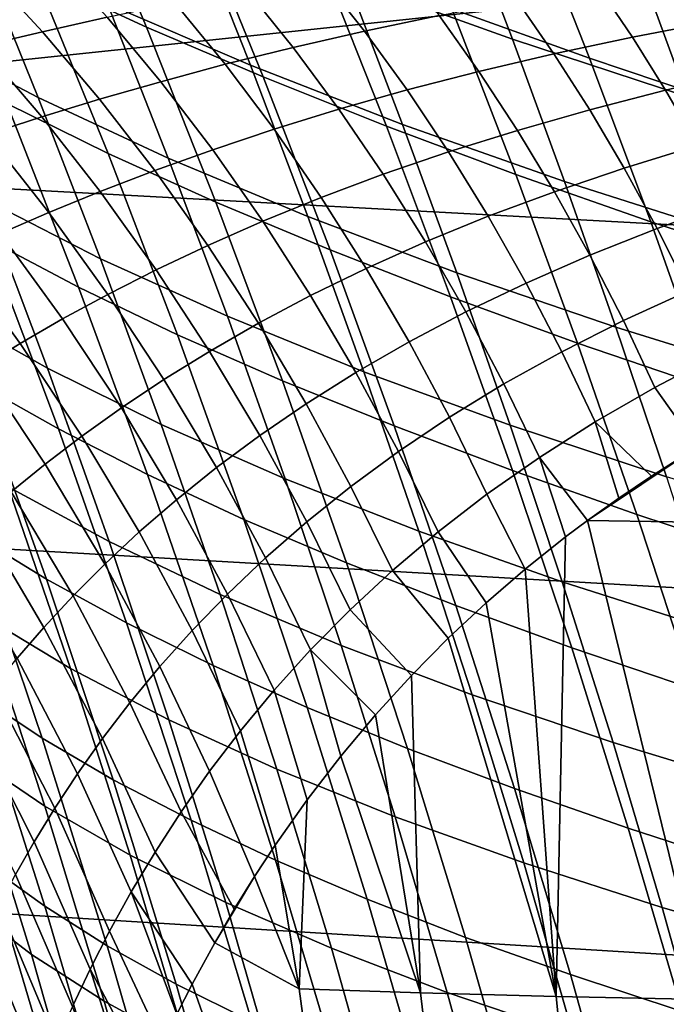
# Model space of a CAD drawing. Header units: metres. Extents: x -25 to 132, y -25 to 25.
# Tile 136 of 256: x 24.29 to 26.15, y 7.03 to 9.85. Entities that reach past the tile are written whole.
import ezdxf

# ---------------------------------------------------------------- set-up
doc = ezdxf.new("R2010")
doc.units = ezdxf.units.M
doc.layers.add('solid_12_061_071_XXX', color=7, linetype='CONTINUOUS')

msp = doc.modelspace()

# ---------------------------------------------------------------- linework, layer by layer
at = {"layer": 'solid_12_061_071_XXX'}
for points in [[(25.671965, 10.315702, 138.919922), (22.053068, 10.497548, 137.920227), (21.968496, 9.492593, 138.299957)], [(24.126268, 10.477479, 85.416801), (24.34041, 9.978298, 85.665459), (24.657187, 9.831765, 85.282578), (24.45122, 10.324365, 85.04306)], [(25.073105, 10.36974, 28.693939), (25.554504, 10.192702, 29.894304), (25.705452, 9.796577, 29.634506), (25.233105, 9.966739, 28.425249)], [(24.369171, 10.327112, 25.996141), (24.787727, 10.143538, 27.212177), (24.954775, 9.722065, 26.949688), (24.545769, 9.897754, 25.724817)], [(24.45122, 10.324365, 85.04306), (24.657187, 9.831765, 85.282578), (24.991747, 9.689437, 84.90551), (24.793646, 10.175712, 84.674858)], [(25.343283, 10.349043, 83.737694), (25.532175, 9.883414, 83.963303), (25.926035, 9.742476, 83.620705), (25.744583, 10.202624, 83.403992)], [(25.671965, 10.315702, 138.919922), (21.968496, 9.492593, 138.299957), (28.459621, 10.175681, 139.687637)], [(23.808872, 10.269253, 23.269165), (24.163874, 10.080029, 24.497644), (24.346771, 9.630304, 24.233522), (24.001772, 9.810562, 22.996244)], [(25.554504, 10.192702, 29.894304), (26.062788, 10.022005, 31.089884), (26.205091, 9.632424, 30.838795), (25.705452, 9.796577, 29.634506)], [(25.744583, 10.202624, 83.403992), (25.926035, 9.742476, 83.620705), (26.33548, 9.605294, 83.288193), (26.161188, 10.060187, 83.080109)], [(28.459621, 10.175681, 139.687637), (21.968496, 9.492593, 138.299957), (28.423347, 9.143338, 140.067734), (28.497089, 10.173799, 139.697952)], [(24.793646, 10.175712, 84.674858), (24.991747, 9.689437, 84.90551), (25.344751, 9.548226, 84.536713), (25.154335, 10.028313, 84.314812)], [(24.041866, 10.129227, 86.052979), (24.256508, 9.613112, 86.295631), (24.546963, 9.469341, 85.899315), (24.34041, 9.978298, 85.665459)], [(24.787727, 10.143538, 27.212177), (25.233105, 9.966739, 28.425249), (25.391037, 9.552785, 28.171385), (24.954775, 9.722065, 26.949688)], [(24.163874, 10.080029, 24.497644), (24.545769, 9.897754, 25.724817), (24.71911, 9.456598, 25.469269), (24.346771, 9.630304, 24.233522)], [(24.191145, 9.999097, 130.920059), (24.386477, 10.032299, 131.182571), (24.544132, 9.859629, 131.075577), (24.359146, 9.818051, 130.812927)], [(25.154335, 10.028313, 84.314812), (25.344751, 9.548226, 84.536713), (25.715134, 9.409334, 84.176643), (25.532175, 9.883414, 83.963303)], [(25.155764, 9.979274, 131.849731), (25.378576, 10.015694, 132.100204), (25.495464, 9.864557, 132.008835), (25.281527, 9.820144, 131.757706)], [(26.062788, 10.022005, 31.089884), (26.59799, 9.857811, 32.280048), (26.732054, 9.474443, 32.03746), (26.205091, 9.632424, 30.838795)], [(24.004667, 9.966105, 130.656097), (24.191145, 9.999097, 130.920059), (24.359146, 9.818051, 130.812927), (24.183289, 9.776521, 130.549072)], [(25.951811, 9.94656, 132.497421), (26.193975, 9.984173, 132.734268), (26.283939, 9.847679, 132.6577), (26.049503, 9.802363, 132.419861)], [(24.34041, 9.978298, 85.665459), (24.546963, 9.469341, 85.899315), (24.85594, 9.329693, 85.507919), (24.657187, 9.831765, 85.282578)], [(24.942381, 9.940836, 131.594879), (25.155764, 9.979274, 131.849731), (25.281527, 9.820144, 131.757706), (25.077259, 9.773502, 131.502563)], [(25.233105, 9.966739, 28.425249), (25.705452, 9.796577, 29.634506), (25.854681, 9.389784, 29.389055), (25.391037, 9.552785, 28.171385)], [(24.738495, 9.90074, 131.336472), (24.942381, 9.940836, 131.594879), (25.077259, 9.773502, 131.502563), (24.882721, 9.72499, 131.244202)], [(25.718935, 9.906694, 132.255524), (25.951811, 9.94656, 132.497421), (26.049503, 9.802363, 132.419861), (25.824633, 9.754563, 132.177277)], [(24.544132, 9.859629, 131.075577), (24.738495, 9.90074, 131.336472), (24.882721, 9.72499, 131.244202), (24.697939, 9.675236, 130.983597)], [(25.495464, 9.864557, 132.008835), (25.718935, 9.906694, 132.255524), (25.824633, 9.754563, 132.177277), (25.609421, 9.704275, 131.930267)], [(24.545769, 9.897754, 25.724817), (24.954775, 9.722065, 26.949688), (25.11899, 9.289093, 26.702503), (24.71911, 9.456598, 25.469269)], [(25.532175, 9.883414, 83.963303), (25.715134, 9.409334, 84.176643), (26.101805, 9.274165, 83.82576), (25.926035, 9.742476, 83.620705)], [(24.359146, 9.818051, 130.812927), (24.544132, 9.859629, 131.075577), (24.697939, 9.675236, 130.983597), (24.522755, 9.624801, 130.721481)], [(25.281527, 9.820144, 131.757706), (25.495464, 9.864557, 132.008835), (25.609421, 9.704275, 131.930267), (25.403971, 9.651498, 131.679169)], [(26.049503, 9.802363, 132.419861), (26.283939, 9.847679, 132.6577), (26.37141, 9.703911, 132.592407), (26.144379, 9.650578, 132.354233)], [(24.183289, 9.776521, 130.549072), (24.359146, 9.818051, 130.812927), (24.522755, 9.624801, 130.721481), (24.356903, 9.574214, 130.458359)], [(24.657187, 9.831765, 85.282578), (24.85594, 9.329693, 85.507919), (25.182978, 9.193983, 85.122604), (24.991747, 9.689437, 84.90551)], [(25.077259, 9.773502, 131.502563), (25.281527, 9.820144, 131.757706), (25.403971, 9.651498, 131.679169), (25.208389, 9.596282, 131.424408)], [(24.001772, 9.810562, 22.996244), (24.346771, 9.630304, 24.233522), (24.52553, 9.168241, 23.985641), (24.190042, 9.339221, 22.740025)], [(25.705452, 9.796577, 29.634506), (26.205091, 9.632424, 30.838795), (26.346008, 9.23245, 30.601572), (25.854681, 9.389784, 29.389055)], [(25.824633, 9.754563, 132.177277), (26.049503, 9.802363, 132.419861), (26.144379, 9.650578, 132.354233), (25.927155, 9.594526, 132.111633)], [(23.985567, 9.75913, 86.696709), (24.199675, 9.225184, 86.932259), (24.462757, 9.086819, 86.52282), (24.256508, 9.613112, 86.295631)], [(24.016329, 9.735353, 130.284302), (24.183289, 9.776521, 130.549072), (24.356903, 9.574214, 130.458359), (24.20013, 9.523816, 130.194519)], [(24.882721, 9.72499, 131.244202), (25.077259, 9.773502, 131.502563), (25.208389, 9.596282, 131.424408), (25.022722, 9.538972, 131.166763)], [(25.609421, 9.704275, 131.930267), (25.824633, 9.754563, 132.177277), (25.927155, 9.594526, 132.111633), (25.719807, 9.535766, 131.864944)], [(25.926035, 9.742476, 83.620705), (26.101805, 9.274165, 83.82576), (26.504311, 9.142523, 83.485214), (26.33548, 9.605294, 83.288193)], [(24.697939, 9.675236, 130.983597), (24.882721, 9.72499, 131.244202), (25.022722, 9.538972, 131.166763), (24.846987, 9.480171, 130.907135)], [(24.954775, 9.722065, 26.949688), (25.391037, 9.552785, 28.171385), (25.546528, 9.127622, 27.93235), (25.11899, 9.289093, 26.702503)], [(25.403971, 9.651498, 131.679169), (25.609421, 9.704275, 131.930267), (25.719807, 9.535766, 131.864944), (25.522404, 9.474305, 131.614548)], [(26.144379, 9.650578, 132.354233), (26.37141, 9.703911, 132.592407), (26.45591, 9.553699, 132.538773), (26.235918, 9.49208, 132.300919)], [(24.522755, 9.624801, 130.721481), (24.697939, 9.675236, 130.983597), (24.846987, 9.480171, 130.907135), (24.681004, 9.420444, 130.646194)], [(24.991747, 9.689437, 84.90551), (25.182978, 9.193983, 85.122604), (25.528618, 9.059255, 84.745674), (25.344751, 9.548226, 84.536713)], [(25.208389, 9.596282, 131.424408), (25.403971, 9.651498, 131.679169), (25.522404, 9.474305, 131.614548), (25.33503, 9.410191, 131.36087)], [(25.927155, 9.594526, 132.111633), (26.144379, 9.650578, 132.354233), (26.235918, 9.49208, 132.300919), (26.025936, 9.427505, 132.05896)], [(24.346771, 9.630304, 24.233522), (24.71911, 9.456598, 25.469269), (24.888781, 9.003404, 25.229498), (24.52553, 9.168241, 23.985641)], [(24.356903, 9.574214, 130.458359), (24.522755, 9.624801, 130.721481), (24.681004, 9.420444, 130.646194), (24.524492, 9.360335, 130.38443)], [(24.256508, 9.613112, 86.295631), (24.462757, 9.086819, 86.52282), (24.745544, 8.950502, 86.118324), (24.546963, 9.469341, 85.899315)], [(25.022722, 9.538972, 131.166763), (25.208389, 9.596282, 131.424408), (25.33503, 9.410191, 131.36087), (25.157709, 9.34375, 131.104614)], [(25.719807, 9.535766, 131.864944), (25.927155, 9.594526, 132.111633), (26.025936, 9.427505, 132.05896), (25.826004, 9.360003, 131.813278)], [(24.20013, 9.523816, 130.194519), (24.356903, 9.574214, 130.458359), (24.524492, 9.360335, 130.38443), (24.377176, 9.300205, 130.122147)], [(24.846987, 9.480171, 130.907135), (25.022722, 9.538972, 131.166763), (25.157709, 9.34375, 131.104614), (24.990431, 9.27555, 130.846634)], [(25.344751, 9.548226, 84.536713), (25.528618, 9.059255, 84.745674), (25.891832, 8.926659, 84.377663), (25.715134, 9.409334, 84.176643)], [(25.391037, 9.552785, 28.171385), (25.854681, 9.389784, 29.389055), (26.001842, 8.972057, 29.157953), (25.546528, 9.127622, 27.93235)], [(25.522404, 9.474305, 131.614548), (25.719807, 9.535766, 131.864944), (25.826004, 9.360003, 131.813278), (25.636168, 9.289587, 131.564255)], [(23.882217, 9.516481, 21.493509), (24.190042, 9.339221, 22.740025), (24.373095, 8.855059, 22.500526), (24.074684, 9.022319, 21.245893)], [(24.05216, 9.473839, 129.930145), (24.20013, 9.523816, 130.194519), (24.377176, 9.300205, 130.122147), (24.23875, 9.240318, 129.859497)], [(21.968496, 9.492593, 138.299957), (21.883978, 8.47391, 138.638901), (28.342216, 8.100043, 140.393646), (28.423347, 9.143338, 140.067734)], [(24.681004, 9.420444, 130.646194), (24.846987, 9.480171, 130.907135), (24.990431, 9.27555, 130.846634), (24.832996, 9.206151, 130.587509)], [(26.025936, 9.427505, 132.05896), (26.235918, 9.49208, 132.300919), (26.323559, 9.327769, 132.260193), (26.120377, 9.25445, 132.019547)], [(24.546963, 9.469341, 85.899315), (24.745544, 8.950502, 86.118324), (25.047117, 8.818028, 85.719032), (24.85594, 9.329693, 85.507919)], [(24.71911, 9.456598, 25.469269), (25.11899, 9.289093, 26.702503), (25.279968, 8.844374, 26.470625), (24.888781, 9.003404, 25.229498)], [(25.33503, 9.410191, 131.36087), (25.522404, 9.474305, 131.614548), (25.636168, 9.289587, 131.564255), (25.456474, 9.216302, 131.312317)], [(24.524492, 9.360335, 130.38443), (24.681004, 9.420444, 130.646194), (24.832996, 9.206151, 130.587509), (24.685108, 9.136108, 130.327728)], [(25.826004, 9.360003, 131.813278), (26.025936, 9.427505, 132.05896), (26.120377, 9.25445, 132.019547), (25.92738, 9.177982, 131.775513)], [(25.157709, 9.34375, 131.104614), (25.33503, 9.410191, 131.36087), (25.456474, 9.216302, 131.312317), (25.286921, 9.14045, 131.058136)], [(25.715134, 9.409334, 84.176643), (25.891832, 8.926659, 84.377663), (26.271578, 8.797543, 84.019089), (26.101805, 9.274165, 83.82576)], [(23.955563, 9.366747, 87.345245), (24.168018, 8.814048, 87.572678), (24.404516, 8.680681, 87.151703), (24.199675, 9.225184, 86.932259)], [(25.854681, 9.389784, 29.389055), (26.346008, 9.23245, 30.601572), (26.485201, 8.821815, 30.378216), (26.001842, 8.972057, 29.157953)], [(24.190042, 9.339221, 22.740025), (24.52553, 9.168241, 23.985641), (24.699583, 8.69365, 23.754026), (24.373095, 8.855059, 22.500526)], [(24.377176, 9.300205, 130.122147), (24.524492, 9.360335, 130.38443), (24.685108, 9.136108, 130.327728), (24.546459, 9.065803, 130.067566)], [(24.990431, 9.27555, 130.846634), (25.157709, 9.34375, 131.104614), (25.286921, 9.14045, 131.058136), (25.127464, 9.062551, 130.802444)], [(25.636168, 9.289587, 131.564255), (25.826004, 9.360003, 131.813278), (25.92738, 9.177982, 131.775513), (25.744583, 9.098391, 131.528519)], [(24.85594, 9.329693, 85.507919), (25.047117, 8.818028, 85.719032), (25.366993, 8.689221, 85.326088), (25.182978, 9.193983, 85.122604)], [(26.120377, 9.25445, 132.019547), (26.323559, 9.327769, 132.260193), (26.406836, 9.158599, 132.232315), (26.209967, 9.076362, 131.993622)], [(24.23875, 9.240318, 129.859497), (24.377176, 9.300205, 130.122147), (24.546459, 9.065803, 130.067566), (24.416725, 8.995526, 129.80719)], [(25.11899, 9.289093, 26.702503), (25.546528, 9.127622, 27.93235), (25.699202, 8.69099, 27.708147), (25.279968, 8.844374, 26.470625)], [(25.456474, 9.216302, 131.312317), (25.636168, 9.289587, 131.564255), (25.744583, 9.098391, 131.528519), (25.572002, 9.015715, 131.279007)], [(24.832996, 9.206151, 130.587509), (24.990431, 9.27555, 130.846634), (25.127464, 9.062551, 130.802444), (24.977879, 8.983156, 130.545792)], [(25.92738, 9.177982, 131.775513), (26.120377, 9.25445, 132.019547), (26.209967, 9.076362, 131.993622), (26.023378, 8.990758, 131.751907)], [(26.101805, 9.274165, 83.82576), (26.271578, 8.797543, 84.019089), (26.667385, 8.671718, 83.67112), (26.504311, 9.142523, 83.485214)], [(24.108929, 9.181003, 129.596756), (24.23875, 9.240318, 129.859497), (24.416725, 8.995526, 129.80719), (24.295599, 8.925635, 129.54686)], [(24.199675, 9.225184, 86.932259), (24.404516, 8.680681, 87.151703), (24.660213, 8.550253, 86.73452), (24.462757, 9.086819, 86.52282)], [(24.685108, 9.136108, 130.327728), (24.832996, 9.206151, 130.587509), (24.977879, 8.983156, 130.545792), (24.837839, 8.902822, 130.288589)], [(25.182978, 9.193983, 85.122604), (25.366993, 8.689221, 85.326088), (25.705599, 8.561258, 84.941643), (25.528618, 9.059255, 84.745674)], [(25.286921, 9.14045, 131.058136), (25.456474, 9.216302, 131.312317), (25.572002, 9.015715, 131.279007), (25.409597, 8.930225, 131.027542)], [(23.98741, 9.122663, 129.334244), (24.108929, 9.181003, 129.596756), (24.295599, 8.925635, 129.54686), (24.18277, 8.85655, 129.286865)], [(24.52553, 9.168241, 23.985641), (24.888781, 9.003404, 25.229498), (25.054232, 8.537967, 25.005527), (24.699583, 8.69365, 23.754026)], [(25.744583, 9.098391, 131.528519), (25.92738, 9.177982, 131.775513), (26.023378, 8.990758, 131.751907), (25.847055, 8.901822, 131.507599)], [(25.127464, 9.062551, 130.802444), (25.286921, 9.14045, 131.058136), (25.409597, 8.930225, 131.027542), (25.257282, 8.842384, 130.77478)], [(24.546459, 9.065803, 130.067566), (24.685108, 9.136108, 130.327728), (24.837839, 8.902822, 130.288589), (24.707022, 8.821952, 130.031113)], [(25.546528, 9.127622, 27.93235), (26.001842, 8.972057, 29.157953), (26.146574, 8.543137, 28.941206), (25.699202, 8.69099, 27.708147)], [(24.462757, 9.086819, 86.52282), (24.660213, 8.550253, 86.73452), (24.93578, 8.421675, 86.322449), (24.745544, 8.950502, 86.118324)], [(25.572002, 9.015715, 131.279007), (25.744583, 9.098391, 131.528519), (25.847055, 8.901822, 131.507599), (25.680977, 8.809588, 131.261139)], [(24.416725, 8.995526, 129.80719), (24.546459, 9.065803, 130.067566), (24.707022, 8.821952, 130.031113), (24.585075, 8.740869, 129.773544)], [(24.977879, 8.983156, 130.545792), (25.127464, 9.062551, 130.802444), (25.257282, 8.842384, 130.77478), (25.114801, 8.752725, 130.52121)], [(25.528618, 9.059255, 84.745674), (25.705599, 8.561258, 84.941643), (26.061951, 8.435241, 84.566299), (25.891832, 8.926659, 84.377663)], [(26.023378, 8.990758, 131.751907), (26.209967, 9.076362, 131.993622), (26.294182, 8.894259, 131.981323), (26.113441, 8.7994, 131.742569)], [(24.074684, 9.022319, 21.245893), (24.373095, 8.855059, 22.500526), (24.550236, 8.357951, 22.277782), (24.260679, 8.514935, 21.015478)], [(24.888781, 9.003404, 25.229498), (25.279968, 8.844374, 26.470625), (25.437193, 8.387687, 26.254078), (25.054232, 8.537967, 25.005527)], [(25.409597, 8.930225, 131.027542), (25.572002, 9.015715, 131.279007), (25.680977, 8.809588, 131.261139), (25.525059, 8.71429, 131.013031)], [(24.295599, 8.925635, 129.54686), (24.416725, 8.995526, 129.80719), (24.585075, 8.740869, 129.773544), (24.471678, 8.659949, 129.516098)], [(24.837839, 8.902822, 130.288589), (24.977879, 8.983156, 130.545792), (25.114801, 8.752725, 130.52121), (24.981802, 8.661802, 130.267197)], [(25.847055, 8.901822, 131.507599), (26.023378, 8.990758, 131.751907), (26.113441, 8.7994, 131.742569), (25.942989, 8.701004, 131.501587)], [(26.001842, 8.972057, 29.157953), (26.485201, 8.821815, 30.378216), (26.622328, 8.400248, 30.168728), (26.146574, 8.543137, 28.941206)], [(23.950043, 8.95125, 87.99617), (24.159647, 8.378871, 88.214577), (24.370274, 8.250445, 87.783394), (24.168018, 8.814048, 87.572678)], [(24.745544, 8.950502, 86.118324), (24.93578, 8.421675, 86.322449), (25.230352, 8.296653, 85.915871), (25.047117, 8.818028, 85.719032)], [(24.18277, 8.85655, 129.286865), (24.295599, 8.925635, 129.54686), (24.471678, 8.659949, 129.516098), (24.366501, 8.579631, 129.259033)], [(25.257282, 8.842384, 130.77478), (25.409597, 8.930225, 131.027542), (25.525059, 8.71429, 131.013031), (25.379168, 8.616319, 130.763855)], [(25.891832, 8.926659, 84.377663), (26.061951, 8.435241, 84.566299), (26.435047, 8.312455, 84.200645), (26.271578, 8.797543, 84.019089)], [(24.707022, 8.821952, 130.031113), (24.837839, 8.902822, 130.288589), (24.981802, 8.661802, 130.267197), (24.857931, 8.57004, 130.01297)], [(25.680977, 8.809588, 131.261139), (25.847055, 8.901822, 131.507599), (25.942989, 8.701004, 131.501587), (25.782766, 8.5991, 131.258804)], [(26.113441, 8.7994, 131.742569), (26.294182, 8.894259, 131.981323), (26.371279, 8.708705, 131.981171), (26.234705, 8.628452, 131.799454)], [(24.077925, 8.788662, 129.027466), (24.18277, 8.85655, 129.286865), (24.366501, 8.579631, 129.259033), (24.26922, 8.500327, 129.002579)], [(24.373095, 8.855059, 22.500526), (24.699583, 8.69365, 23.754026), (24.868258, 8.206385, 23.53871), (24.550236, 8.357951, 22.277782)], [(25.114801, 8.752725, 130.52121), (25.257282, 8.842384, 130.77478), (25.379168, 8.616319, 130.763855), (25.243004, 8.516185, 130.513962)], [(25.279968, 8.844374, 26.470625), (25.699202, 8.69099, 27.708147), (25.848551, 8.242661, 27.498798), (25.437193, 8.387687, 26.254078)], [(24.168018, 8.814048, 87.572678), (24.370274, 8.250445, 87.783394), (24.59968, 8.125546, 87.355019), (24.404516, 8.680681, 87.151703)], [(24.585075, 8.740869, 129.773544), (24.707022, 8.821952, 130.031113), (24.857931, 8.57004, 130.01297), (24.74283, 8.477791, 129.758713)], [(25.047117, 8.818028, 85.719032), (25.230352, 8.296653, 85.915871), (25.543438, 8.175023, 85.515907), (25.366993, 8.689221, 85.326088)], [(25.525059, 8.71429, 131.013031), (25.680977, 8.809588, 131.261139), (25.782766, 8.5991, 131.258804), (25.632639, 8.493876, 131.014694)], [(25.942989, 8.701004, 131.501587), (26.113441, 8.7994, 131.742569), (26.234705, 8.628452, 131.799454), (26.103607, 8.545505, 131.615585)], [(24.981802, 8.661802, 130.267197), (25.114801, 8.752725, 130.52121), (25.243004, 8.516185, 130.513962), (25.116188, 8.414438, 130.263702)], [(24.471678, 8.659949, 129.516098), (24.585075, 8.740869, 129.773544), (24.74283, 8.477791, 129.758713), (24.63615, 8.385455, 129.504623)], [(25.379168, 8.616319, 130.763855), (25.525059, 8.71429, 131.013031), (25.632639, 8.493876, 131.014694), (25.492413, 8.385645, 130.769684)], [(24.699583, 8.69365, 23.754026), (25.054232, 8.537967, 25.005527), (25.214808, 8.060118, 24.797398), (24.868258, 8.206385, 23.53871)], [(25.366993, 8.689221, 85.326088), (25.543438, 8.175023, 85.515907), (25.875359, 8.054101, 85.124565), (25.705599, 8.561258, 84.941643)], [(25.699202, 8.69099, 27.708147), (26.146574, 8.543137, 28.941206), (26.288389, 8.102779, 28.738834), (25.848551, 8.242661, 27.498798)], [(25.782766, 8.5991, 131.258804), (25.942989, 8.701004, 131.501587), (26.010729, 8.482799, 131.479111), (25.920702, 8.418503, 131.341415)], [(25.942989, 8.701004, 131.501587), (26.103607, 8.545505, 131.615585), (26.010729, 8.482799, 131.479111)], [(23.999411, 8.677545, 19.752665), (24.260679, 8.514935, 21.015478), (24.439486, 7.994236, 20.802298), (24.186876, 8.145866, 19.531998)], [(24.366501, 8.579631, 129.259033), (24.471678, 8.659949, 129.516098), (24.63615, 8.385455, 129.504623), (24.53755, 8.293479, 129.2509)], [(24.404516, 8.680681, 87.151703), (24.59968, 8.125546, 87.355019), (24.848482, 8.003324, 86.930679), (24.660213, 8.550253, 86.73452)], [(24.857931, 8.57004, 130.01297), (24.981802, 8.661802, 130.267197), (25.116188, 8.414438, 130.263702), (24.998346, 8.311517, 130.013275)], [(25.243004, 8.516185, 130.513962), (25.379168, 8.616319, 130.763855), (25.492413, 8.385645, 130.769684), (25.361746, 8.274887, 130.524078)], [(26.234705, 8.628452, 131.799454), (26.407284, 8.410893, 131.905426), (25.920702, 8.418503, 131.341415)], [(26.103607, 8.545505, 131.615585), (26.234705, 8.628452, 131.799454), (25.920702, 8.418503, 131.341415)], [(24.26922, 8.500327, 129.002579), (24.366501, 8.579631, 129.259033), (24.53755, 8.293479, 129.2509), (24.446693, 8.202301, 128.997726)], [(25.632639, 8.493876, 131.014694), (25.782766, 8.5991, 131.258804), (25.857903, 8.3714, 131.241928), (25.742176, 8.279241, 131.050476)], [(25.782766, 8.5991, 131.258804), (25.920702, 8.418503, 131.341415), (25.857903, 8.3714, 131.241928)], [(24.660213, 8.550253, 86.73452), (24.848482, 8.003324, 86.930679), (25.117281, 7.882751, 86.51165), (24.93578, 8.421675, 86.322449)], [(24.74283, 8.477791, 129.758713), (24.857931, 8.57004, 130.01297), (24.998346, 8.311517, 130.013275), (24.889099, 8.207808, 129.762833)], [(25.705599, 8.561258, 84.941643), (25.875359, 8.054101, 85.124565), (26.225166, 7.934936, 84.7425), (26.061951, 8.435241, 84.566299)], [(26.010729, 8.482799, 131.479111), (26.103607, 8.545505, 131.615585), (25.920702, 8.418503, 131.341415)], [(25.054232, 8.537967, 25.005527), (25.437193, 8.387687, 26.254078), (25.590017, 7.918846, 26.052902), (25.214808, 8.060118, 24.797398)], [(23.967529, 8.510655, 88.647682), (24.172943, 7.917723, 88.856148), (24.35804, 7.795276, 88.415642), (24.159647, 8.378871, 88.214577)], [(24.179499, 8.422455, 128.746948), (24.26922, 8.500327, 129.002579), (24.446693, 8.202301, 128.997726), (24.363232, 8.112361, 128.74527)], [(24.260679, 8.514935, 21.015478), (24.550236, 8.357951, 22.277782), (24.720764, 7.847777, 22.071831), (24.439486, 7.994236, 20.802298)], [(25.116188, 8.414438, 130.263702), (25.243004, 8.516185, 130.513962), (25.361746, 8.274887, 130.524078), (25.240225, 8.162139, 130.278122)], [(25.492413, 8.385645, 130.769684), (25.632639, 8.493876, 131.014694), (25.742176, 8.279241, 131.050476), (25.630394, 8.182895, 130.854431)], [(21.883978, 8.47391, 138.638901), (21.809078, 7.442616, 138.939178), (28.270926, 7.04472, 140.679871), (28.342216, 8.100043, 140.393646)], [(24.63615, 8.385455, 129.504623), (24.74283, 8.477791, 129.758713), (24.889099, 8.207808, 129.762833), (24.788088, 8.103729, 129.512512)], [(26.061951, 8.435241, 84.566299), (26.225166, 7.934936, 84.7425), (26.591902, 7.818752, 84.370369), (26.435047, 8.312455, 84.200645)], [(24.097013, 8.346454, 128.49231), (24.179499, 8.422455, 128.746948), (24.363232, 8.112361, 128.74527), (24.286835, 8.024134, 128.493683)], [(24.93578, 8.421675, 86.322449), (25.117281, 7.882751, 86.51165), (25.405279, 7.765448, 86.098389), (25.230352, 8.296653, 85.915871)], [(24.998346, 8.311517, 130.013275), (25.116188, 8.414438, 130.263702), (25.240225, 8.162139, 130.278122), (25.127457, 8.047858, 130.031998)], [(25.857903, 8.3714, 131.241928), (25.920702, 8.418503, 131.341415), (26.255926, 7.046583, 131.224106), (25.830538, 7.055324, 130.650162)], [(25.920702, 8.418503, 131.341415), (26.407284, 8.410893, 131.905426), (26.716326, 7.039027, 131.767563), (26.255926, 7.046583, 131.224106)], [(24.159647, 8.378871, 88.214577), (24.35804, 7.795276, 88.415642), (24.561892, 7.675882, 87.977348), (24.370274, 8.250445, 87.783394)], [(24.53755, 8.293479, 129.2509), (24.63615, 8.385455, 129.504623), (24.788088, 8.103729, 129.512512), (24.694952, 7.999739, 129.262512)], [(25.361746, 8.274887, 130.524078), (25.492413, 8.385645, 130.769684), (25.630394, 8.182895, 130.854431), (25.521574, 8.081312, 130.651642)], [(25.437193, 8.387687, 26.254078), (25.848551, 8.242661, 27.498798), (25.993954, 7.782429, 27.304352), (25.590017, 7.918846, 26.052902)], [(24.550236, 8.357951, 22.277782), (24.868258, 8.206385, 23.53871), (25.030869, 7.706298, 23.339733), (24.720764, 7.847777, 22.071831)], [(25.742176, 8.279241, 131.050476), (25.857903, 8.3714, 131.241928), (25.830538, 7.055324, 130.650162)], [(23.962654, 8.302798, 18.261707), (24.186876, 8.145866, 19.531998), (24.365807, 7.600553, 19.329025), (24.150002, 7.745815, 18.051413)], [(24.446693, 8.202301, 128.997726), (24.53755, 8.293479, 129.2509), (24.694952, 7.999739, 129.262512), (24.609341, 7.896292, 129.012939)], [(24.889099, 8.207808, 129.762833), (24.998346, 8.311517, 130.013275), (25.127457, 8.047858, 130.031998), (25.023048, 7.932458, 129.785828)], [(25.230352, 8.296653, 85.915871), (25.405279, 7.765448, 86.098389), (25.711967, 7.651258, 85.692009), (25.543438, 8.175023, 85.515907)], [(25.240225, 8.162139, 130.278122), (25.361746, 8.274887, 130.524078), (25.521574, 8.081312, 130.651642), (25.416042, 7.974526, 130.442093)], [(25.630394, 8.182895, 130.854431), (25.742176, 8.279241, 131.050476), (25.830538, 7.055324, 130.650162)], [(24.370274, 8.250445, 87.783394), (24.561892, 7.675882, 87.977348), (24.784748, 7.5597, 87.54216), (24.59968, 8.125546, 87.355019)], [(25.848551, 8.242661, 27.498798), (26.288389, 8.102779, 28.738834), (26.42668, 7.650764, 28.550888), (25.993954, 7.782429, 27.304352)], [(24.788088, 8.103729, 129.512512), (24.889099, 8.207808, 129.762833), (25.023048, 7.932458, 129.785828), (24.926622, 7.81638, 129.539734)], [(24.868258, 8.206385, 23.53871), (25.214808, 8.060118, 24.797398), (25.369844, 7.569689, 24.605146), (25.030869, 7.706298, 23.339733)], [(24.363232, 8.112361, 128.74527), (24.446693, 8.202301, 128.997726), (24.609341, 7.896292, 129.012939), (24.530901, 7.793856, 128.763885)], [(25.521574, 8.081312, 130.651642), (25.630394, 8.182895, 130.854431), (25.830538, 7.055324, 130.650162)], [(25.127457, 8.047858, 130.031998), (25.240225, 8.162139, 130.278122), (25.416042, 7.974526, 130.442093), (25.313255, 7.861784, 130.223953)], [(25.543438, 8.175023, 85.515907), (25.711967, 7.651258, 85.692009), (26.037561, 7.537642, 85.29438), (25.875359, 8.054101, 85.124565)], [(24.186876, 8.145866, 19.531998), (24.439486, 7.994236, 20.802298), (24.610382, 7.460127, 20.606382), (24.365807, 7.600553, 19.329025)], [(24.59968, 8.125546, 87.355019), (24.784748, 7.5597, 87.54216), (25.027164, 7.445938, 87.111252), (24.848482, 8.003324, 86.930679)], [(24.286835, 8.024134, 128.493683), (24.363232, 8.112361, 128.74527), (24.530901, 7.793856, 128.763885), (24.459295, 7.692934, 128.515488)], [(24.694952, 7.999739, 129.262512), (24.788088, 8.103729, 129.512512), (24.926622, 7.81638, 129.539734), (24.837805, 7.700085, 129.293808)], [(25.416042, 7.974526, 130.442093), (25.521574, 8.081312, 130.651642), (25.830538, 7.055324, 130.650162), (25.442507, 7.065342, 130.047729)], [(24.006987, 8.0412, 89.298622), (24.206623, 7.427092, 89.49617), (24.366035, 7.313362, 89.046677), (24.172943, 7.917723, 88.856148)], [(25.127457, 8.047858, 130.031998), (25.213806, 7.743225, 129.997467), (25.117731, 7.618758, 129.761765), (25.023048, 7.932458, 129.785828)], [(25.127457, 8.047858, 130.031998), (25.313255, 7.861784, 130.223953), (25.213806, 7.743225, 129.997467)], [(25.214808, 8.060118, 24.797398), (25.590017, 7.918846, 26.052902), (25.737795, 7.437662, 25.867142), (25.369844, 7.569689, 24.605146)], [(25.875359, 8.054101, 85.124565), (26.037561, 7.537642, 85.29438), (26.381155, 7.425598, 84.906212), (26.225166, 7.934936, 84.7425)], [(24.217157, 7.93813, 128.243118), (24.286835, 8.024134, 128.493683), (24.459295, 7.692934, 128.515488), (24.394178, 7.594069, 128.267807)], [(24.439486, 7.994236, 20.802298), (24.720764, 7.847777, 22.071831), (24.88398, 7.324418, 21.882702), (24.610382, 7.460127, 20.606382)], [(24.609341, 7.896292, 129.012939), (24.694952, 7.999739, 129.262512), (24.837805, 7.700085, 129.293808), (24.756233, 7.584047, 129.048111)], [(24.848482, 8.003324, 86.930679), (25.027164, 7.445938, 87.111252), (25.289673, 7.333628, 86.685867), (25.117281, 7.882751, 86.51165)], [(25.313255, 7.861784, 130.223953), (25.416042, 7.974526, 130.442093), (25.442507, 7.065342, 130.047729)], [(24.153872, 7.854884, 127.993736), (24.217157, 7.93813, 128.243118), (24.394178, 7.594069, 128.267807), (24.335217, 7.497839, 128.020935)], [(25.023048, 7.932458, 129.785828), (25.117731, 7.618758, 129.761765), (25.025633, 7.48838, 129.516907), (24.926622, 7.81638, 129.539734)], [(24.172943, 7.917723, 88.856148), (24.366035, 7.313362, 89.046677), (24.544731, 7.200487, 88.599335), (24.35804, 7.795276, 88.415642)], [(24.530901, 7.793856, 128.763885), (24.609341, 7.896292, 129.012939), (24.756233, 7.584047, 129.048111), (24.681551, 7.468756, 128.802689)], [(25.590017, 7.918846, 26.052902), (25.993954, 7.782429, 27.304352), (26.134777, 7.310088, 27.124847), (25.737795, 7.437662, 25.867142)], [(23.962696, 7.896024, 16.774309), (24.150002, 7.745815, 18.051413), (24.3274, 7.174936, 17.859259), (24.148216, 7.312803, 16.57497)], [(25.117281, 7.882751, 86.51165), (25.289673, 7.333628, 86.685867), (25.571533, 7.224296, 86.266533), (25.405279, 7.765448, 86.098389)], [(24.096636, 7.774963, 127.745682), (24.153872, 7.854884, 127.993736), (24.335217, 7.497839, 128.020935), (24.282076, 7.404868, 127.774948)], [(24.720764, 7.847777, 22.071831), (25.030869, 7.706298, 23.339733), (25.186733, 7.193246, 23.157133), (24.88398, 7.324418, 21.882702)], [(25.213806, 7.743225, 129.997467), (25.313255, 7.861784, 130.223953), (25.442507, 7.065342, 130.047729)], [(24.837805, 7.700085, 129.293808), (24.926622, 7.81638, 129.539734), (25.025633, 7.48838, 129.516907), (24.966255, 7.398301, 129.347733)], [(24.35804, 7.795276, 88.415642), (24.544731, 7.200487, 88.599335), (24.742399, 7.090361, 88.154503), (24.561892, 7.675882, 87.977348)], [(24.459295, 7.692934, 128.515488), (24.530901, 7.793856, 128.763885), (24.681551, 7.468756, 128.802689), (24.613413, 7.354744, 128.557587)], [(25.405279, 7.765448, 86.098389), (25.571533, 7.224296, 86.266533), (25.872227, 7.117796, 85.854347), (25.711967, 7.651258, 85.692009)], [(25.993954, 7.782429, 27.304352), (26.42668, 7.650764, 28.550888), (26.560831, 7.186873, 28.377409), (26.134777, 7.310088, 27.124847)], [(24.150002, 7.745815, 18.051413), (24.365807, 7.600553, 19.329025), (24.535463, 7.04154, 19.14378), (24.3274, 7.174936, 17.859259)], [(25.117731, 7.618758, 129.761765), (25.213806, 7.743225, 129.997467), (25.442507, 7.065342, 130.047729), (25.094095, 7.076727, 129.419037)], [(24.756233, 7.584047, 129.048111), (24.837805, 7.700085, 129.293808), (24.966255, 7.398301, 129.347733), (24.90848, 7.30486, 129.172745)], [(25.030869, 7.706298, 23.339733), (25.369844, 7.569689, 24.605146), (25.518675, 7.066513, 24.428816), (25.186733, 7.193246, 23.157133)], [(24.394178, 7.594069, 128.267807), (24.459295, 7.692934, 128.515488), (24.613413, 7.354744, 128.557587), (24.551476, 7.242584, 128.31279)], [(24.561892, 7.675882, 87.977348), (24.742399, 7.090361, 88.154503), (24.959265, 6.983134, 87.713074), (24.784748, 7.5597, 87.54216)], [(25.711967, 7.651258, 85.692009), (25.872227, 7.117796, 85.854347), (26.19187, 7.011746, 85.451042), (26.037561, 7.537642, 85.29438)], [(25.025633, 7.48838, 129.516907), (25.117731, 7.618758, 129.761765), (25.094095, 7.076727, 129.419037)], [(24.335217, 7.497839, 128.020935), (24.394178, 7.594069, 128.267807), (24.551476, 7.242584, 128.31279), (24.495413, 7.132897, 128.068329)], [(24.365807, 7.600553, 19.329025), (24.610382, 7.460127, 20.606382), (24.772646, 6.912515, 20.427765), (24.535463, 7.04154, 19.14378)], [(24.681551, 7.468756, 128.802689), (24.756233, 7.584047, 129.048111), (24.90848, 7.30486, 129.172745), (24.85293, 7.209153, 128.993408)], [(24.784748, 7.5597, 87.54216), (24.959265, 6.983134, 87.713074), (25.195818, 6.878067, 87.276207), (25.027164, 7.445938, 87.111252)], [(25.369844, 7.569689, 24.605146), (25.737795, 7.437662, 25.867142), (25.879883, 6.943948, 25.696838), (25.518675, 7.066513, 24.428816)], [(24.065557, 7.543878, 89.946228), (24.257748, 6.908135, 90.132057), (24.392666, 6.801626, 89.675194), (24.206623, 7.427092, 89.49617)], [(26.037561, 7.537642, 85.29438), (26.19187, 7.011746, 85.451042), (26.529596, 6.907082, 85.057365), (26.381155, 7.425598, 84.906212)], [(24.282076, 7.404868, 127.774948), (24.335217, 7.497839, 128.020935), (24.495413, 7.132897, 128.068329), (24.444893, 7.026361, 127.824188)], [(24.966255, 7.398301, 129.347733), (25.025633, 7.48838, 129.516907), (25.094095, 7.076727, 129.419037)], [(23.997679, 7.455206, 15.29167), (24.148216, 7.312803, 16.57497), (24.322304, 6.715492, 16.394201), (24.179541, 6.84491, 15.103829)], [(24.610382, 7.460127, 20.606382), (24.88398, 7.324418, 21.882702), (25.039179, 6.787751, 21.710436), (24.772646, 6.912515, 20.427765)], [(24.613413, 7.354744, 128.557587), (24.681551, 7.468756, 128.802689), (24.85293, 7.209153, 128.993408), (24.788355, 7.090774, 128.769485)], [(25.027164, 7.445938, 87.111252), (25.195818, 6.878067, 87.276207), (25.452526, 6.774261, 86.845062), (25.289673, 7.333628, 86.685867)], [(21.809078, 7.442616, 138.939178), (21.743925, 6.400243, 139.200302), (28.209595, 5.978926, 140.925995), (28.270926, 7.04472, 140.679871)], [(24.206623, 7.427092, 89.49617), (24.392666, 6.801626, 89.675194), (24.546186, 6.697842, 89.219215), (24.366035, 7.313362, 89.046677)], [(25.737795, 7.437662, 25.867142), (26.134777, 7.310088, 27.124847), (26.270391, 6.825434, 26.960333), (25.879883, 6.943948, 25.696838)], [(24.234421, 7.315825, 127.52993), (24.282076, 7.404868, 127.774948), (24.444893, 7.026361, 127.824188), (24.399599, 6.923714, 127.58033)], [(24.85293, 7.209153, 128.993408), (24.966255, 7.398301, 129.347733), (25.094095, 7.076727, 129.419037)], [(24.85293, 7.209153, 128.993408), (24.90848, 7.30486, 129.172745), (24.966255, 7.398301, 129.347733)], [(24.551476, 7.242584, 128.31279), (24.613413, 7.354744, 128.557587), (24.744408, 7.00454, 128.605331), (24.702908, 6.91812, 128.439789)], [(24.613413, 7.354744, 128.557587), (24.788355, 7.090774, 128.769485), (24.744408, 7.00454, 128.605331)], [(25.289673, 7.333628, 86.685867), (25.452526, 6.774261, 86.845062), (25.728701, 6.673142, 86.420258), (25.571533, 7.224296, 86.266533)], [(24.148216, 7.312803, 16.57497), (24.3274, 7.174936, 17.859259), (24.494089, 6.590128, 17.685274), (24.322304, 6.715492, 16.394201)], [(24.191923, 7.231425, 127.28595), (24.234421, 7.315825, 127.52993), (24.399599, 6.923714, 127.58033), (24.359219, 6.825761, 127.336761)], [(24.366035, 7.313362, 89.046677), (24.546186, 6.697842, 89.219215), (24.719116, 6.59475, 88.765594), (24.544731, 7.200487, 88.599335)], [(24.88398, 7.324418, 21.882702), (25.186733, 7.193246, 23.157133), (25.335171, 6.667083, 22.990948), (25.039179, 6.787751, 21.710436)], [(26.134777, 7.310088, 27.124847), (26.560831, 7.186873, 28.377409), (26.690231, 6.710884, 28.218447), (26.270391, 6.825434, 26.960333)], [(24.154249, 7.152426, 127.043091), (24.191923, 7.231425, 127.28595), (24.359219, 6.825761, 127.336761), (24.323437, 6.733374, 127.093437)], [(24.495413, 7.132897, 128.068329), (24.551476, 7.242584, 128.31279), (24.702908, 6.91812, 128.439789), (24.659918, 6.823564, 128.256058)], [(25.571533, 7.224296, 86.266533), (25.728701, 6.673142, 86.420258), (26.023819, 6.574576, 86.002861), (25.872227, 7.117796, 85.854347)], [(24.544731, 7.200487, 88.599335), (24.719116, 6.59475, 88.765594), (24.911198, 6.494103, 88.314796), (24.742399, 7.090361, 88.154503)], [(24.85293, 7.209153, 128.993408), (25.094095, 7.076727, 129.419037), (25.281754, 5.69275, 129.092712), (24.788355, 7.090774, 128.769485)], [(25.186733, 7.193246, 23.157133), (25.518675, 7.066513, 24.428816), (25.660637, 6.550422, 24.268448), (25.335171, 6.667083, 22.990948)], [(24.3274, 7.174936, 17.859259), (24.535463, 7.04154, 19.14378), (24.695103, 6.468763, 18.976288), (24.494089, 6.590128, 17.685274)], [(24.121065, 7.079626, 126.801407), (24.154249, 7.152426, 127.043091), (24.323437, 6.733374, 127.093437), (24.29195, 6.647491, 126.850349)], [(24.043056, 7.128258, 91.045044), (24.232018, 6.459563, 91.225349), (24.324165, 6.359746, 90.762253), (24.141167, 7.017436, 90.588867)], [(24.444893, 7.026361, 127.824188), (24.495413, 7.132897, 128.068329), (24.621447, 6.734408, 128.079285), (24.586718, 6.648971, 127.907036)], [(24.495413, 7.132897, 128.068329), (24.659918, 6.823564, 128.256058), (24.621447, 6.734408, 128.079285)], [(25.872227, 7.117796, 85.854347), (26.023819, 6.574576, 86.002861), (26.337896, 6.476341, 85.594482), (26.19187, 7.011746, 85.451042)], [(24.742399, 7.090361, 88.154503), (24.911198, 6.494103, 88.314796), (25.122639, 6.396044, 87.867706), (24.959265, 6.983134, 87.713074)], [(24.744408, 7.00454, 128.605331), (24.788355, 7.090774, 128.769485), (25.281754, 5.69275, 129.092712), (25.001036, 5.704954, 128.432922)], [(25.442507, 7.065342, 130.047729), (25.606159, 5.681592, 129.730484), (25.281754, 5.69275, 129.092712), (25.094095, 7.076727, 129.419037)], [(25.830538, 7.055324, 130.650162), (25.972311, 5.671449, 130.343521), (25.606159, 5.681592, 129.730484), (25.442507, 7.065342, 130.047729)], [(25.518675, 7.066513, 24.428816), (25.879883, 6.943948, 25.696838), (26.015629, 6.437517, 25.542034), (25.660637, 6.550422, 24.268448)], [(26.255926, 7.046583, 131.224106), (26.378122, 5.662289, 130.929245), (25.972311, 5.671449, 130.343521), (25.830538, 7.055324, 130.650162)], [(24.535463, 7.04154, 19.14378), (24.772646, 6.912515, 20.427765), (24.92556, 6.351305, 20.266476), (24.695103, 6.468763, 18.976288)]]:
    msp.add_3dface(points, dxfattribs=at)

doc.saveas('drawing.dxf')
